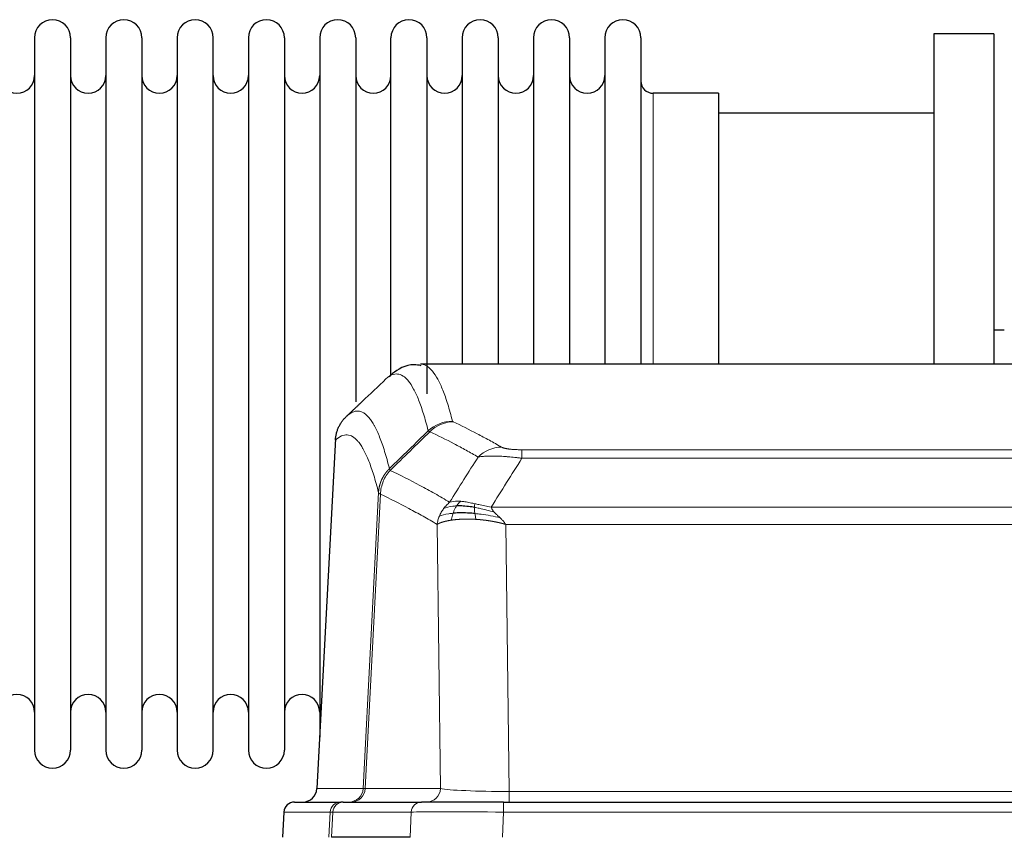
# Model space of a CAD drawing. Header units: inches. Extents: x 0 to 29700, y -16 to 21000.
# Tile 147 of 235: x 6698 to 6977, y 17086 to 17318. Entities that reach past the tile are written whole.
import ezdxf

# ---------------------------------------------------------------- set-up
doc = ezdxf.new("R2010")
doc.units = ezdxf.units.IN
doc.layers.add('1', color=7, linetype='Continuous', true_color=0xffffff)

msp = doc.modelspace()

# ---------------------------------------------------------------- linework, layer by layer
at = {"layer": '1', "color": 2, "linetype": 'Continuous', "lineweight": 25}
for p, q in [((6702.467, 17312.507), (6702.467, 17110.707)), ((6712.667, 17312.507), (6712.667, 17110.707)), ((6722.667, 17312.507), (6722.667, 17110.707)), ((6732.867, 17312.507), (6732.867, 17110.707)), ((6742.867, 17312.507), (6742.867, 17110.707)), ((6753.067, 17110.707), (6753.067, 17312.507)), ((6763.067, 17312.507), (6763.067, 17110.707)), ((6773.267, 17312.507), (6773.267, 17110.707)), ((6783.267, 17312.507), (6783.267, 17211.607)), ((6793.467, 17312.507), (6793.467, 17211.607)), ((6803.467, 17217.013), (6803.467, 17312.507)), ((6813.667, 17312.507), (6813.667, 17211.607)), ((6823.667, 17312.507), (6823.667, 17220.007)), ((6833.867, 17312.507), (6833.867, 17220.007)), ((6843.867, 17312.507), (6843.867, 17220.007)), ((6854.067, 17312.507), (6854.067, 17220.007)), ((6864.067, 17312.507), (6864.067, 17220.007)), ((6874.267, 17312.507), (6874.267, 17220.007)), ((6974.267, 17313.607), (6957.267, 17313.607)), ((6957.267, 17313.607), (6957.267, 17220.009)), ((6974.267, 17313.607), (6974.267, 17220.009)), ((6896.267, 17296.757), (6877.767, 17296.757)), ((6896.267, 17296.757), (6896.267, 17220.003)), ((6957.267, 17291.107), (6896.262, 17291.107)), ((6977.255, 17229.627), (6974.214, 17229.627)), ((7074.701, 17220.002), (6811.833, 17220.002)), ((6783.267, 17211.607), (6783.267, 17114.386)), ((6793.467, 17211.607), (6793.467, 17209.329)), ((6787.765, 17198.982), (6782.491, 17099.79)), ((6776.12, 17096.002), (6789.23, 17096.002)), ((6789.928, 17096.002), (6789.23, 17096.002)), ((6789.928, 17096.002), (6812.102, 17096.002)), ((6835.357, 17096.002), (6812.102, 17096.002)), ((6835.357, 17096.002), (7051.177, 17096.002)), ((6773.109, 17093.161), (6772.728, 17086.002)), ((6808.902, 17086.002), (6786.647, 17086.002))]:
    msp.add_line(p, q, dxfattribs=at)
at = {"layer": '1', "color": 110, "linetype": 'Continuous', "lineweight": 13}
for p, q in [((6877.767, 17296.757), (6877.767, 17220.003)), ((6787.751, 17198.488), (6782.503, 17099.793)), ((6840.596, 17195.795), (7045.938, 17195.795)), ((6840.596, 17193.379), (6840.596, 17195.795)), ((7045.938, 17193.379), (6840.596, 17193.379)), ((6795.57, 17099.793), (6799.946, 17183.661)), ((6800.502, 17183.185), (6796.151, 17099.793)), ((6831.864, 17179.548), (7054.67, 17179.548)), ((6817.503, 17099.793), (6816.545, 17174.64)), ((7050.557, 17174.65), (6835.977, 17174.65)), ((6835.977, 17174.65), (6836.945, 17098.967)), ((6782.503, 17099.793), (6795.57, 17099.793)), ((6796.151, 17099.793), (6817.503, 17099.793)), ((6836.945, 17098.967), (7049.588, 17098.967)), ((6836.945, 17096.002), (6836.945, 17098.967)), ((6835.357, 17093.159), (6835.357, 17096.002)), ((6773.125, 17093.159), (6772.745, 17086.002)), ((6786.236, 17093.159), (6773.125, 17093.159)), ((6785.863, 17086.002), (6786.236, 17093.159)), ((6787.021, 17093.159), (6786.647, 17086.002)), ((6809.195, 17093.159), (6787.021, 17093.159)), ((6808.902, 17086.002), (6809.195, 17093.159)), ((6835.357, 17093.159), (6835.064, 17086.002)), ((7051.177, 17093.159), (6835.357, 17093.159))]:
    msp.add_line(p, q, dxfattribs=at)
at = {"layer": '1', "color": 2, "linetype": 'Continuous', "lineweight": 25}
for centre, radius, start, end in [((6707.567, 17312.507), 5.1, 0, 180), ((6727.767, 17312.507), 5.1, 0, 180), ((6747.967, 17312.507), 5.1, 0, 180), ((6768.167, 17312.507), 5.1, 0, 180), ((6788.367, 17312.507), 5.1, 0, 180), ((6808.567, 17312.507), 5.1, 0, 180), ((6828.767, 17312.507), 5.1, 0, 180), ((6848.967, 17312.507), 5.1, 0, 180), ((6869.167, 17312.507), 5.1, 0, 180), ((6697.467, 17301.757), 5, 180, 0), ((6717.667, 17301.757), 5, 180, 0), ((6737.867, 17301.757), 5, 180, 0), ((6758.067, 17301.757), 5, 180, 0), ((6778.267, 17301.757), 5, 180, 0), ((6798.467, 17301.757), 5, 180, 0), ((6818.667, 17301.757), 5, 180, 0), ((6838.867, 17301.757), 5, 180, 0), ((6859.067, 17301.757), 5, 180, 0), ((6877.767, 17300.257), 3.5, 180, 270), ((6697.467, 17121.457), 5, 0, 180), ((6717.667, 17121.457), 5, 0, 180), ((6737.867, 17121.457), 5, 0, 180), ((6758.067, 17121.457), 5, 0, 180), ((6778.267, 17121.457), 5, 0, 180), ((6707.567, 17110.707), 5.1, 180, 0), ((6727.767, 17110.707), 5.1, 180, 0), ((6747.967, 17110.707), 5.1, 180, 0), ((6768.167, 17110.707), 5.1, 180, 0)]:
    msp.add_arc(centre, radius, start, end, dxfattribs=at)
at = {"layer": '1', "color": 110, "linetype": 'Continuous', "lineweight": 13}
for centre, major_axis, ratio, start_param, end_param in [((6820.9, 17193.945), (-9.695, -2.45), 0.9931439, 4.4664808, 5.2238901), ((6821.087, 17193.785), (-4.281, -9.037), 0.9659395, 3.5975691, 4.3432065), ((6834.749, 17186.639), (-4.97, -8.677), 0.9635717, 3.6779385, 4.4208965), ((6791.578, 17100.002), (0, 4), 0.9993908, 3.1415927, 4.6600291), ((6792.275, 17100.002), (0, 4), 0.9702957, 3.1415927, 4.6600291), ((6815.596, 17100.002), (20.038, 0.208), 0.001459, 3.176361, 3.3855124), ((6813.627, 17100.002), (0, 4), 0.9702957, 3.1415927, 4.6600291), ((6836.866, 17100.002), (-20.002, 0.052), 0.0517476, 0.2535919, 1.5749043), ((6789.23, 17093.002), (0, 3), 0.9993908, 0, 1.5184364), ((6789.928, 17093.002), (0, 3), 0.9702957, 0, 1.5184364), ((6812.102, 17093.002), (0, 3), 0.9702957, 0, 1.5184364), ((6813.248, 17093.002), (-27.029, 0.156), 0.000812, 6.0391365, 6.248288), ((6835.408, 17093.002), (-27.018, 0.123), 0.0058026, 4.7143189, 6.0386286)]:
    msp.add_ellipse(centre, major_axis=major_axis, ratio=ratio, start_param=start_param, end_param=end_param, dxfattribs=at)
at = {"layer": '1', "color": 2, "linetype": 'Continuous', "lineweight": 25}
for centre, major_axis, start_param, end_param in [((6778.511, 17100.002), (0, 4), 3.1415927, 4.6600291), ((6776.12, 17093.002), (0, 3), 0, 1.5184364)]:
    msp.add_ellipse(centre, major_axis=major_axis, ratio=0.9993908, start_param=start_param, end_param=end_param, dxfattribs=at)
for points, knots in [([(6812.062, 17219.597), (6811.361, 17219.756), (6808.283, 17220.248), (6804.667, 17218.143), (6803.204, 17216.752), (6802.938, 17216.429)], [0, 0, 0, 0, 0.1798952, 0.8294892, 1, 1, 1, 1]), ([(6787.751, 17198.488), (6787.781, 17199.12), (6787.871, 17199.747), (6788.094, 17200.666), (6788.182, 17200.968), (6788.388, 17201.563), (6788.505, 17201.855), (6788.767, 17202.426), (6788.911, 17202.705), (6789.225, 17203.248), (6789.395, 17203.512), (6789.759, 17204.021), (6789.953, 17204.267), (6790.364, 17204.738), (6790.58, 17204.964), (6790.806, 17205.179)], [0, 0, 0, 0, 0.25, 0.25, 0.375, 0.375, 0.5, 0.5, 0.625, 0.625, 0.75, 0.75, 0.875, 0.875, 1, 1, 1, 1]), ([(6827.265, 17177.717), (6826.976, 17177.744), (6826.689, 17177.767), (6825.555, 17177.85), (6824.732, 17177.885), (6823.167, 17177.904), (6822.426, 17177.888), (6821.508, 17177.836), (6821.284, 17177.82), (6821.067, 17177.802)], [0, 0, 0, 0, 0.125, 0.125, 0.5, 0.5, 0.875, 0.875, 1, 1, 1, 1]), ([(6827.096, 17179.459), (6826.867, 17179.498), (6826.64, 17179.535), (6825.738, 17179.67), (6825.079, 17179.748), (6823.809, 17179.852), (6823.199, 17179.877), (6822.428, 17179.875), (6822.238, 17179.871), (6822.053, 17179.865)], [0, 0, 0, 0, 0.125, 0.125, 0.5, 0.5, 0.875, 0.875, 1, 1, 1, 1])]:
    msp.add_open_spline(points, degree=3, knots=knots, dxfattribs=at)
at = {"layer": '1', "color": 110, "linetype": 'Continuous', "lineweight": 13}
for points, knots in [([(6811.92, 17220.002), (6812.013, 17220.002), (6812.636, 17219.973), (6813.25, 17219.749), (6814.02, 17219.252), (6814.403, 17218.95), (6814.781, 17218.569), (6815.032, 17218.298), (6815.157, 17218.153), (6815.781, 17217.386), (6816.272, 17216.631), (6816.998, 17215.288), (6817.237, 17214.805), (6817.713, 17213.769), (6817.949, 17213.216), (6818.651, 17211.451), (6819.572, 17208.816), (6820.462, 17205.62), (6820.9, 17203.881)], [0, 0, 0, 0, 0.0285367, 0.1904473, 0.1904473, 0.2714026, 0.3118802, 0.3118802, 0.3523578, 0.3523578, 0.5142684, 0.5142684, 0.5952236, 0.5952236, 0.6761789, 0.6761789, 0.8380895, 1, 1, 1, 1]), ([(6814.032, 17201.142), (6813.594, 17202.88), (6812.703, 17206.074), (6811.781, 17208.706), (6811.078, 17210.47), (6810.841, 17211.023), (6810.365, 17212.058), (6810.125, 17212.541), (6809.399, 17213.883), (6808.907, 17214.638), (6808.282, 17215.405), (6808.157, 17215.549), (6807.905, 17215.821), (6807.527, 17216.202), (6807.143, 17216.503), (6806.372, 17217.001), (6805.328, 17217.383), (6803.718, 17217.112), (6802.616, 17216.368), (6802.058, 17215.855)], [0, 0, 0, 0, 0.125, 0.25, 0.25, 0.3125, 0.3125, 0.375, 0.375, 0.5, 0.5, 0.53125, 0.53125, 0.5625, 0.625, 0.625, 0.75, 0.875, 1, 1, 1, 1]), ([(6790.806, 17205.179), (6791.378, 17205.733), (6792.505, 17206.547), (6794.151, 17206.892), (6795.217, 17206.538), (6796.005, 17206.053), (6796.397, 17205.756), (6796.848, 17205.314), (6797.041, 17205.104), (6797.169, 17204.959), (6797.232, 17204.884), (6797.551, 17204.5), (6797.931, 17203.984), (6798.369, 17203.286), (6798.555, 17202.966), (6798.679, 17202.749), (6798.741, 17202.637), (6799.298, 17201.617), (6800.27, 17199.512), (6801.681, 17195.48), (6802.589, 17192.209), (6803.036, 17190.427)], [0, 0, 0, 0, 0.125, 0.25, 0.375, 0.375, 0.4375, 0.46875, 0.484375, 0.484375, 0.5, 0.5, 0.5625, 0.59375, 0.609375, 0.609375, 0.625, 0.625, 0.75, 0.875, 1, 1, 1, 1]), ([(6821.087, 17203.719), (6821.031, 17203.746), (6820.988, 17203.773), (6820.926, 17203.827), (6820.907, 17203.854), (6820.9, 17203.881)], [0, 0, 0, 0, 0.5, 0.5, 1, 1, 1, 1]), ([(6821.087, 17203.719), (6823.373, 17202.632), (6825.654, 17201.491), (6829.07, 17199.697), (6830.207, 17199.086), (6832.479, 17197.836), (6833.615, 17197.197), (6834.749, 17196.545)], [0, 0, 0, 0, 0.5, 0.5, 0.75, 0.75, 1, 1, 1, 1]), ([(6799.946, 17183.661), (6799.501, 17185.441), (6798.596, 17188.709), (6797.189, 17192.741), (6796.219, 17194.849), (6795.664, 17195.871), (6795.602, 17195.983), (6795.478, 17196.201), (6795.292, 17196.521), (6794.856, 17197.221), (6794.477, 17197.739), (6794.159, 17198.126), (6794.096, 17198.201), (6793.968, 17198.346), (6793.776, 17198.558), (6793.326, 17199.003), (6792.936, 17199.304), (6792.149, 17199.795), (6791.086, 17200.159), (6789.445, 17199.833), (6788.321, 17199.034), (6787.751, 17198.488)], [0, 0, 0, 0, 0.125, 0.25, 0.375, 0.375, 0.390625, 0.390625, 0.40625, 0.4375, 0.5, 0.5, 0.515625, 0.515625, 0.53125, 0.5625, 0.625, 0.625, 0.75, 0.875, 1, 1, 1, 1]), ([(6828.169, 17193.72), (6827.033, 17194.373), (6825.897, 17195.012), (6823.621, 17196.263), (6822.483, 17196.875), (6819.063, 17198.671), (6816.779, 17199.814), (6814.491, 17200.903)], [0, 0, 0, 0, 0.25, 0.25, 0.5, 0.5, 1, 1, 1, 1]), ([(6840.596, 17195.795), (6840.413, 17195.795), (6840.231, 17195.796), (6839.867, 17195.801), (6839.687, 17195.804), (6839.332, 17195.813), (6839.156, 17195.819), (6838.809, 17195.833), (6838.638, 17195.841), (6838.428, 17195.853), (6838.386, 17195.856), (6838.302, 17195.861), (6838.177, 17195.869), (6838.056, 17195.877), (6837.817, 17195.895), (6837.509, 17195.921), (6837.222, 17195.951), (6837.049, 17195.972), (6837.015, 17195.976), (6836.947, 17195.984), (6836.913, 17195.988), (6836.813, 17196.001), (6836.748, 17196.01), (6836.559, 17196.037), (6836.439, 17196.056), (6836.213, 17196.094), (6836.105, 17196.114), (6835.903, 17196.155), (6835.807, 17196.177), (6835.694, 17196.204), (6835.672, 17196.209), (6835.628, 17196.22), (6835.606, 17196.226), (6835.543, 17196.242), (6835.502, 17196.253), (6835.383, 17196.287), (6835.309, 17196.31), (6835.172, 17196.356), (6835.109, 17196.379), (6834.932, 17196.449), (6834.833, 17196.496), (6834.749, 17196.545)], [0, 0, 0, 0, 0.0625, 0.0625, 0.125, 0.125, 0.1875, 0.1875, 0.25, 0.25, 0.265625, 0.265625, 0.28125, 0.3125, 0.3125, 0.375, 0.4375, 0.4375, 0.453125, 0.453125, 0.46875, 0.46875, 0.5, 0.5, 0.5625, 0.5625, 0.625, 0.625, 0.6875, 0.6875, 0.703125, 0.703125, 0.71875, 0.71875, 0.75, 0.75, 0.8125, 0.8125, 0.875, 0.875, 1, 1, 1, 1]), ([(6840.596, 17193.379), (6840.261, 17193.422), (6839.928, 17193.463), (6839.265, 17193.541), (6838.936, 17193.578), (6837.961, 17193.682), (6837.323, 17193.742), (6836.62, 17193.8), (6836.542, 17193.807), (6836.387, 17193.819), (6836.309, 17193.825), (6836.078, 17193.843), (6835.925, 17193.854), (6835.47, 17193.886), (6834.875, 17193.923), (6834.303, 17193.951), (6833.881, 17193.969), (6833.673, 17193.976), (6833.467, 17193.983), (6833.331, 17193.987), (6833.263, 17193.989), (6832.658, 17194.004), (6832.15, 17194.008), (6831.431, 17193.999), (6831.198, 17193.994), (6830.86, 17193.983), (6830.749, 17193.979), (6830.53, 17193.97), (6830.423, 17193.964), (6829.895, 17193.935), (6829.507, 17193.903), (6828.792, 17193.823), (6828.466, 17193.775), (6828.169, 17193.72)], [0, 0, 0, 0, 0.0625, 0.0625, 0.125, 0.125, 0.25, 0.25, 0.265625, 0.265625, 0.28125, 0.28125, 0.3125, 0.3125, 0.375, 0.4375, 0.4375, 0.46875, 0.484375, 0.484375, 0.5, 0.5, 0.625, 0.625, 0.6875, 0.6875, 0.71875, 0.71875, 0.75, 0.75, 0.875, 0.875, 1, 1, 1, 1]), ([(6799.946, 17183.661), (6799.947, 17183.678), (6799.949, 17183.712), (6799.952, 17183.763), (6799.955, 17183.813), (6799.959, 17183.864), (6799.963, 17183.915), (6799.967, 17183.965), (6799.971, 17184.016), (6799.976, 17184.067), (6799.98, 17184.117), (6799.986, 17184.168), (6799.991, 17184.218), (6799.996, 17184.269), (6800.002, 17184.319), (6800.008, 17184.37), (6800.015, 17184.42), (6800.021, 17184.47), (6800.028, 17184.521), (6800.035, 17184.571), (6800.043, 17184.621), (6800.05, 17184.672), (6800.058, 17184.722), (6800.066, 17184.772), (6800.075, 17184.822), (6800.083, 17184.872), (6800.092, 17184.922), (6800.101, 17184.972), (6800.111, 17185.022), (6800.12, 17185.072), (6800.13, 17185.122), (6800.14, 17185.171), (6800.151, 17185.221), (6800.161, 17185.271), (6800.172, 17185.32), (6800.183, 17185.37), (6800.195, 17185.419), (6800.206, 17185.469), (6800.218, 17185.518), (6800.23, 17185.568), (6800.243, 17185.617), (6800.255, 17185.666), (6800.268, 17185.715), (6800.281, 17185.764), (6800.295, 17185.813), (6800.308, 17185.862), (6800.322, 17185.911), (6800.336, 17185.96), (6800.35, 17186.008), (6800.365, 17186.057), (6800.38, 17186.106), (6800.395, 17186.154), (6800.41, 17186.203), (6800.426, 17186.251), (6800.442, 17186.299), (6800.458, 17186.347), (6800.474, 17186.395), (6800.49, 17186.444), (6800.507, 17186.491), (6800.524, 17186.539), (6800.541, 17186.587), (6800.559, 17186.635), (6800.577, 17186.682), (6800.595, 17186.73), (6800.613, 17186.777), (6800.631, 17186.825), (6800.65, 17186.872), (6800.669, 17186.919), (6800.688, 17186.966), (6800.707, 17187.013), (6800.727, 17187.06), (6800.747, 17187.106), (6800.767, 17187.153), (6800.787, 17187.2), (6800.808, 17187.246), (6800.828, 17187.292), (6800.855, 17187.352), (6800.889, 17187.425), (6800.93, 17187.511), (6800.972, 17187.597), (6801.014, 17187.682), (6801.057, 17187.767), (6801.101, 17187.851), (6801.146, 17187.935), (6801.192, 17188.019), (6801.238, 17188.102), (6801.285, 17188.185), (6801.333, 17188.267), (6801.382, 17188.349), (6801.431, 17188.43), (6801.481, 17188.511), (6801.532, 17188.591), (6801.584, 17188.671), (6801.637, 17188.751), (6801.69, 17188.83), (6801.744, 17188.908), (6801.798, 17188.986), (6801.854, 17189.063), (6801.91, 17189.14), (6801.966, 17189.217), (6802.024, 17189.292), (6802.082, 17189.368), (6802.141, 17189.442), (6802.201, 17189.517), (6802.261, 17189.59), (6802.322, 17189.663), (6802.383, 17189.736), (6802.446, 17189.808), (6802.509, 17189.879), (6802.572, 17189.95), (6802.637, 17190.02), (6802.701, 17190.089), (6802.767, 17190.158), (6802.833, 17190.226), (6802.9, 17190.294), (6802.967, 17190.361), (6803.013, 17190.405), (6803.036, 17190.427)], [0, 0, 0, 0, 0.0066687, 0.0133374, 0.0200061, 0.0266746, 0.0333432, 0.0400116, 0.0466801, 0.0533484, 0.0600168, 0.066685, 0.0733532, 0.0800214, 0.0866895, 0.0933575, 0.1000255, 0.1066935, 0.1133614, 0.1200292, 0.126697, 0.1333647, 0.1400324, 0.1467001, 0.1533676, 0.1600352, 0.1667026, 0.1733701, 0.1800374, 0.1867047, 0.193372, 0.2000392, 0.2067064, 0.2133735, 0.2200405, 0.2267075, 0.2333745, 0.2400414, 0.2467082, 0.253375, 0.2600418, 0.2667085, 0.2733751, 0.2800417, 0.2867082, 0.2933747, 0.3000412, 0.3067075, 0.3133739, 0.3200401, 0.3267064, 0.3333725, 0.3400387, 0.3467047, 0.3533708, 0.3600367, 0.3667026, 0.3733685, 0.3800343, 0.3867001, 0.3933658, 0.4000315, 0.4066971, 0.4133626, 0.4200281, 0.4266936, 0.433359, 0.4400243, 0.4466896, 0.4533549, 0.4600201, 0.4666852, 0.4733503, 0.4800154, 0.4866804, 0.4933453, 0.5000102, 0.5125098, 0.5250093, 0.5375088, 0.5500082, 0.5625077, 0.5750071, 0.5875066, 0.600006, 0.6125054, 0.6250049, 0.6375043, 0.6500037, 0.6625032, 0.6750026, 0.6875021, 0.7000016, 0.7125011, 0.7250006, 0.7375001, 0.7499997, 0.7624993, 0.7749989, 0.7874985, 0.7999982, 0.812498, 0.8249977, 0.8374975, 0.8499974, 0.8624973, 0.8749972, 0.8874972, 0.8999973, 0.9124974, 0.9249976, 0.9374978, 0.9499981, 0.9624985, 0.9749989, 0.9874994, 1, 1, 1, 1]), ([(6800.502, 17183.185), (6800.524, 17183.816), (6800.601, 17184.444), (6800.865, 17185.672), (6801.051, 17186.273), (6801.522, 17187.425), (6801.808, 17187.977), (6802.466, 17189.015), (6802.839, 17189.5), (6803.248, 17189.944)], [0, 0, 0, 0, 0.25, 0.25, 0.5, 0.5, 0.75, 0.75, 1, 1, 1, 1]), ([(6803.248, 17189.944), (6803.173, 17190.033), (6803.13, 17190.13), (6803.072, 17190.303), (6803.056, 17190.379), (6803.036, 17190.427)], [0, 0, 0, 0, 0.5, 0.5, 1, 1, 1, 1]), ([(6803.248, 17189.944), (6806.07, 17188.605), (6808.885, 17187.185), (6813.099, 17184.93), (6814.502, 17184.158), (6817.304, 17182.573), (6818.704, 17181.759), (6820.101, 17180.926)], [0, 0, 0, 0, 0.5, 0.5, 0.75, 0.75, 1, 1, 1, 1]), ([(6800.502, 17183.185), (6800.497, 17183.188), (6800.487, 17183.194), (6800.472, 17183.204), (6800.457, 17183.214), (6800.442, 17183.224), (6800.426, 17183.233), (6800.411, 17183.243), (6800.396, 17183.253), (6800.38, 17183.263), (6800.365, 17183.273), (6800.349, 17183.283), (6800.334, 17183.293), (6800.319, 17183.303), (6800.303, 17183.313), (6800.288, 17183.323), (6800.273, 17183.333), (6800.258, 17183.343), (6800.243, 17183.353), (6800.228, 17183.363), (6800.214, 17183.373), (6800.199, 17183.383), (6800.185, 17183.394), (6800.171, 17183.404), (6800.157, 17183.414), (6800.144, 17183.424), (6800.13, 17183.434), (6800.11, 17183.451), (6800.084, 17183.472), (6800.055, 17183.498), (6800.032, 17183.522), (6800.012, 17183.544), (6799.996, 17183.565), (6799.984, 17183.583), (6799.974, 17183.599), (6799.966, 17183.613), (6799.96, 17183.625), (6799.955, 17183.636), (6799.952, 17183.645), (6799.949, 17183.651), (6799.948, 17183.656), (6799.947, 17183.659), (6799.946, 17183.661), (6799.946, 17183.661)], [0, 0, 0, 0, 0.0155045, 0.0313064, 0.0474058, 0.0638028, 0.0804975, 0.0974898, 0.1147799, 0.1323678, 0.1502535, 0.1684372, 0.1869188, 0.2056984, 0.224776, 0.2441517, 0.2638255, 0.2837975, 0.3040676, 0.3246359, 0.3455025, 0.3666674, 0.3881306, 0.4098921, 0.431952, 0.4543102, 0.4769669, 0.499922, 0.5635887, 0.6229234, 0.6779259, 0.7285963, 0.7749346, 0.8169408, 0.8546148, 0.8879566, 0.9169663, 0.9416439, 0.9619893, 0.9780025, 0.9896835, 0.9970323, 1, 1, 1, 1]), ([(6816.545, 17174.64), (6815.214, 17175.426), (6813.882, 17176.194), (6811.214, 17177.693), (6809.879, 17178.423), (6805.868, 17180.56), (6803.188, 17181.909), (6800.502, 17183.185)], [0, 0, 0, 0, 0.25, 0.25, 0.5, 0.5, 1, 1, 1, 1]), ([(6818.394, 17179.119), (6818.64, 17179.449), (6818.907, 17179.767), (6819.477, 17180.371), (6819.781, 17180.657), (6820.101, 17180.926)], [0, 0, 0, 0, 0.5, 0.5, 1, 1, 1, 1]), ([(6823.277, 17181.187), (6822.978, 17181.213), (6822.688, 17181.229), (6821.561, 17181.244), (6820.795, 17181.15), (6820.101, 17180.926)], [0, 0, 0, 0, 0.25, 0.25, 1, 1, 1, 1]), ([(6822.053, 17179.865), (6822.151, 17180.015), (6822.253, 17180.156), (6822.51, 17180.485), (6822.667, 17180.659), (6822.978, 17180.959), (6823.131, 17181.086), (6823.277, 17181.187)], [0, 0, 0, 0, 0.25, 0.25, 0.625, 0.625, 1, 1, 1, 1]), ([(6827.246, 17180.492), (6827.066, 17180.532), (6826.887, 17180.571), (6826.18, 17180.725), (6825.666, 17180.832), (6824.672, 17181.013), (6824.192, 17181.088), (6823.578, 17181.159), (6823.426, 17181.174), (6823.277, 17181.187)], [0, 0, 0, 0, 0.125, 0.125, 0.5, 0.5, 0.875, 0.875, 1, 1, 1, 1]), ([(6827.096, 17179.459), (6827.094, 17179.583), (6827.096, 17179.699), (6827.109, 17179.964), (6827.125, 17180.101), (6827.174, 17180.33), (6827.206, 17180.423), (6827.246, 17180.492)], [0, 0, 0, 0, 0.25, 0.25, 0.625, 0.625, 1, 1, 1, 1]), ([(6831.864, 17179.548), (6830.644, 17179.737), (6829.468, 17179.994), (6827.974, 17180.328), (6827.607, 17180.411), (6827.246, 17180.492)], [0, 0, 0, 0, 0.75, 0.75, 1, 1, 1, 1]), ([(6817.184, 17176.978), (6817.34, 17177.354), (6817.52, 17177.722), (6817.925, 17178.438), (6818.149, 17178.785), (6818.394, 17179.119)], [0, 0, 0, 0, 0.5, 0.5, 1, 1, 1, 1]), ([(6821.067, 17177.802), (6820.632, 17177.766), (6820.222, 17177.721), (6818.692, 17177.504), (6817.796, 17177.264), (6817.184, 17176.978)], [0, 0, 0, 0, 0.25, 0.25, 1, 1, 1, 1]), ([(6822.053, 17179.865), (6821.681, 17179.852), (6821.324, 17179.826), (6819.964, 17179.675), (6819.093, 17179.45), (6818.394, 17179.119)], [0, 0, 0, 0, 0.25, 0.25, 1, 1, 1, 1]), ([(6820.577, 17175.841), (6820.612, 17176.041), (6820.655, 17176.265), (6820.76, 17176.744), (6820.823, 17177), (6820.949, 17177.441), (6821.005, 17177.621), (6821.067, 17177.802)], [0, 0, 0, 0, 0.375, 0.375, 0.75, 0.75, 1, 1, 1, 1]), ([(6821.067, 17177.802), (6821.098, 17177.893), (6821.13, 17177.984), (6821.264, 17178.347), (6821.377, 17178.62), (6821.627, 17179.145), (6821.763, 17179.398), (6821.955, 17179.713), (6822.003, 17179.79), (6822.053, 17179.865)], [0, 0, 0, 0, 0.125, 0.125, 0.5, 0.5, 0.875, 0.875, 1, 1, 1, 1]), ([(6832.735, 17178.105), (6831.324, 17178.527), (6829.888, 17178.903), (6828.017, 17179.293), (6827.554, 17179.381), (6827.096, 17179.459)], [0, 0, 0, 0, 0.75, 0.75, 1, 1, 1, 1]), ([(6827.265, 17177.717), (6827.253, 17177.794), (6827.241, 17177.872), (6827.196, 17178.182), (6827.167, 17178.413), (6827.124, 17178.858), (6827.109, 17179.071), (6827.099, 17179.333), (6827.097, 17179.397), (6827.096, 17179.459)], [0, 0, 0, 0, 0.125, 0.125, 0.5, 0.5, 0.875, 0.875, 1, 1, 1, 1]), ([(6827.579, 17176.066), (6827.546, 17176.229), (6827.507, 17176.415), (6827.425, 17176.817), (6827.382, 17177.034), (6827.315, 17177.409), (6827.289, 17177.562), (6827.265, 17177.717)], [0, 0, 0, 0, 0.375, 0.375, 0.75, 0.75, 1, 1, 1, 1]), ([(6834.406, 17176.486), (6832.634, 17176.938), (6830.804, 17177.285), (6828.43, 17177.598), (6827.843, 17177.663), (6827.265, 17177.717)], [0, 0, 0, 0, 0.75, 0.75, 1, 1, 1, 1]), ([(6832.735, 17178.105), (6832.616, 17178.232), (6832.506, 17178.357), (6832.258, 17178.667), (6832.133, 17178.849), (6831.947, 17179.205), (6831.885, 17179.379), (6831.864, 17179.548)], [0, 0, 0, 0, 0.25, 0.25, 0.625, 0.625, 1, 1, 1, 1]), ([(6834.406, 17176.486), (6834.332, 17176.558), (6834.258, 17176.629), (6833.962, 17176.911), (6833.74, 17177.117), (6833.313, 17177.521), (6833.108, 17177.719), (6832.855, 17177.977), (6832.794, 17178.041), (6832.735, 17178.105)], [0, 0, 0, 0, 0.125, 0.125, 0.5, 0.5, 0.875, 0.875, 1, 1, 1, 1]), ([(6816.545, 17174.64), (6816.602, 17175.036), (6816.684, 17175.432), (6816.898, 17176.213), (6817.029, 17176.6), (6817.184, 17176.978)], [0, 0, 0, 0, 0.5, 0.5, 1, 1, 1, 1]), ([(6820.577, 17175.841), (6820.565, 17175.839), (6820.542, 17175.836), (6820.507, 17175.831), (6820.471, 17175.825), (6820.436, 17175.82), (6820.399, 17175.814), (6820.363, 17175.808), (6820.326, 17175.802), (6820.289, 17175.796), (6820.251, 17175.79), (6820.213, 17175.784), (6820.174, 17175.778), (6820.136, 17175.771), (6820.096, 17175.764), (6820.057, 17175.757), (6820.017, 17175.75), (6819.977, 17175.743), (6819.937, 17175.736), (6819.896, 17175.729), (6819.855, 17175.721), (6819.814, 17175.714), (6819.772, 17175.706), (6819.73, 17175.698), (6819.688, 17175.69), (6819.645, 17175.681), (6819.603, 17175.673), (6819.56, 17175.664), (6819.517, 17175.656), (6819.473, 17175.647), (6819.43, 17175.638), (6819.386, 17175.629), (6819.342, 17175.619), (6819.297, 17175.61), (6819.253, 17175.6), (6819.208, 17175.59), (6819.163, 17175.58), (6819.119, 17175.57), (6819.073, 17175.56), (6819.028, 17175.55), (6818.983, 17175.539), (6818.937, 17175.528), (6818.892, 17175.517), (6818.846, 17175.506), (6818.8, 17175.495), (6818.754, 17175.483), (6818.708, 17175.472), (6818.662, 17175.46), (6818.616, 17175.448), (6818.57, 17175.436), (6818.523, 17175.424), (6818.477, 17175.411), (6818.431, 17175.399), (6818.385, 17175.386), (6818.338, 17175.373), (6818.292, 17175.36), (6818.246, 17175.346), (6818.2, 17175.333), (6818.154, 17175.319), (6818.108, 17175.305), (6818.062, 17175.291), (6818.016, 17175.277), (6817.97, 17175.263), (6817.925, 17175.248), (6817.879, 17175.233), (6817.834, 17175.218), (6817.789, 17175.203), (6817.744, 17175.188), (6817.699, 17175.172), (6817.655, 17175.156), (6817.61, 17175.14), (6817.566, 17175.124), (6817.522, 17175.108), (6817.478, 17175.092), (6817.435, 17175.075), (6817.392, 17175.058), (6817.349, 17175.041), (6817.307, 17175.024), (6817.264, 17175.007), (6817.223, 17174.989), (6817.181, 17174.971), (6817.14, 17174.953), (6817.099, 17174.935), (6817.059, 17174.917), (6817.019, 17174.898), (6816.979, 17174.879), (6816.94, 17174.86), (6816.902, 17174.841), (6816.864, 17174.822), (6816.826, 17174.802), (6816.789, 17174.783), (6816.752, 17174.763), (6816.716, 17174.743), (6816.681, 17174.723), (6816.646, 17174.702), (6816.612, 17174.681), (6816.578, 17174.661), (6816.556, 17174.647), (6816.545, 17174.64)], [0, 0, 0, 0, 0.0060657, 0.012223, 0.0184718, 0.0248123, 0.0312443, 0.0377679, 0.0443831, 0.0510899, 0.0578883, 0.0647782, 0.0717598, 0.0788329, 0.0859977, 0.093254, 0.1006019, 0.1080414, 0.1155725, 0.1231952, 0.1309095, 0.1387154, 0.1466129, 0.1546019, 0.1626826, 0.1708549, 0.1791188, 0.1874742, 0.1959213, 0.20446, 0.2130903, 0.2218121, 0.2306256, 0.2395307, 0.2485274, 0.2576156, 0.2667955, 0.276067, 0.2854301, 0.2948848, 0.3044311, 0.314069, 0.3237985, 0.3336196, 0.3435324, 0.3535367, 0.3636326, 0.3738202, 0.3840993, 0.3944701, 0.4049324, 0.4154864, 0.426132, 0.4368691, 0.4476979, 0.4586183, 0.4696303, 0.480734, 0.4919292, 0.503216, 0.5145945, 0.5260645, 0.5376262, 0.5492795, 0.5610244, 0.5728609, 0.584789, 0.5968087, 0.60892, 0.621123, 0.6334175, 0.6458037, 0.6582815, 0.6708509, 0.6835119, 0.6962645, 0.7091087, 0.7220445, 0.735072, 0.748191, 0.7614017, 0.774704, 0.7880979, 0.8015834, 0.8151605, 0.8288293, 0.8425896, 0.8564416, 0.8703852, 0.8844204, 0.8985472, 0.9127656, 0.9270756, 0.9414773, 0.9559705, 0.9705554, 0.9852319, 1, 1, 1, 1]), ([(6827.579, 17176.066), (6827.557, 17176.068), (6827.513, 17176.07), (6827.448, 17176.074), (6827.382, 17176.078), (6827.316, 17176.082), (6827.249, 17176.086), (6827.183, 17176.089), (6827.117, 17176.093), (6827.051, 17176.096), (6826.984, 17176.099), (6826.918, 17176.103), (6826.852, 17176.106), (6826.785, 17176.109), (6826.719, 17176.111), (6826.652, 17176.114), (6826.585, 17176.117), (6826.519, 17176.119), (6826.452, 17176.122), (6826.385, 17176.124), (6826.318, 17176.126), (6826.251, 17176.128), (6826.185, 17176.13), (6826.118, 17176.132), (6826.051, 17176.133), (6825.984, 17176.135), (6825.917, 17176.136), (6825.85, 17176.138), (6825.783, 17176.139), (6825.716, 17176.14), (6825.649, 17176.141), (6825.582, 17176.142), (6825.515, 17176.143), (6825.447, 17176.143), (6825.38, 17176.144), (6825.313, 17176.144), (6825.246, 17176.145), (6825.179, 17176.145), (6825.112, 17176.145), (6825.045, 17176.145), (6824.978, 17176.145), (6824.911, 17176.144), (6824.844, 17176.144), (6824.776, 17176.144), (6824.709, 17176.143), (6824.642, 17176.142), (6824.575, 17176.141), (6824.508, 17176.14), (6824.441, 17176.139), (6824.375, 17176.138), (6824.308, 17176.136), (6824.241, 17176.135), (6824.174, 17176.133), (6824.107, 17176.132), (6824.04, 17176.13), (6823.974, 17176.128), (6823.907, 17176.126), (6823.84, 17176.123), (6823.774, 17176.121), (6823.707, 17176.119), (6823.641, 17176.116), (6823.575, 17176.113), (6823.508, 17176.11), (6823.442, 17176.107), (6823.376, 17176.104), (6823.31, 17176.101), (6823.244, 17176.098), (6823.178, 17176.094), (6823.112, 17176.091), (6823.046, 17176.087), (6822.98, 17176.083), (6822.915, 17176.079), (6822.849, 17176.075), (6822.784, 17176.071), (6822.718, 17176.066), (6822.653, 17176.062), (6822.588, 17176.057), (6822.523, 17176.052), (6822.458, 17176.048), (6822.393, 17176.043), (6822.329, 17176.037), (6822.264, 17176.032), (6822.2, 17176.027), (6822.135, 17176.021), (6822.071, 17176.016), (6822.007, 17176.01), (6821.943, 17176.004), (6821.879, 17175.998), (6821.816, 17175.992), (6821.752, 17175.985), (6821.689, 17175.979), (6821.625, 17175.972), (6821.562, 17175.966), (6821.499, 17175.959), (6821.437, 17175.952), (6821.374, 17175.945), (6821.312, 17175.938), (6821.249, 17175.93), (6821.187, 17175.923), (6821.125, 17175.915), (6821.064, 17175.908), (6821.002, 17175.9), (6820.941, 17175.892), (6820.88, 17175.884), (6820.819, 17175.875), (6820.758, 17175.867), (6820.697, 17175.858), (6820.637, 17175.85), (6820.597, 17175.844), (6820.577, 17175.841)], [0, 0, 0, 0, 0.0082024, 0.0164263, 0.0246716, 0.0329384, 0.0412265, 0.0495362, 0.0578672, 0.0662198, 0.0745938, 0.0829892, 0.0914062, 0.0998446, 0.1083045, 0.1167859, 0.1252887, 0.1338131, 0.1423589, 0.1509263, 0.1595151, 0.1681255, 0.1767574, 0.1854108, 0.1940858, 0.2027822, 0.2115002, 0.2202398, 0.2290008, 0.2377835, 0.2465876, 0.2554134, 0.2642606, 0.2731295, 0.2820199, 0.2909319, 0.2998654, 0.3088206, 0.3177973, 0.3267956, 0.3358154, 0.3448569, 0.35392, 0.3630047, 0.3721109, 0.3812388, 0.3903883, 0.3995594, 0.4087522, 0.4179665, 0.4272025, 0.4364601, 0.4457393, 0.4550402, 0.4643627, 0.4737069, 0.4830727, 0.4924601, 0.5018692, 0.5113, 0.5207524, 0.5302265, 0.5397222, 0.5492397, 0.5587788, 0.5683395, 0.577922, 0.5875261, 0.5971519, 0.6067994, 0.6164686, 0.6261595, 0.6358721, 0.6456064, 0.6553624, 0.6651401, 0.6749395, 0.6847606, 0.6946034, 0.704468, 0.7143542, 0.7242622, 0.734192, 0.7441434, 0.7541166, 0.7641115, 0.7741282, 0.7841666, 0.7942268, 0.8043087, 0.8144123, 0.8245377, 0.8346848, 0.8448538, 0.8550444, 0.8652568, 0.875491, 0.885747, 0.8960247, 0.9063242, 0.9166455, 0.9269886, 0.9373534, 0.9477401, 0.9581485, 0.9685787, 0.9790306, 0.9895044, 1, 1, 1, 1]), ([(6835.977, 17174.65), (6835.955, 17174.656), (6835.911, 17174.669), (6835.844, 17174.687), (6835.778, 17174.706), (6835.711, 17174.724), (6835.644, 17174.742), (6835.577, 17174.76), (6835.51, 17174.778), (6835.443, 17174.796), (6835.376, 17174.814), (6835.309, 17174.832), (6835.241, 17174.849), (6835.174, 17174.867), (6835.106, 17174.884), (6835.039, 17174.901), (6834.971, 17174.919), (6834.903, 17174.936), (6834.835, 17174.953), (6834.767, 17174.969), (6834.699, 17174.986), (6834.63, 17175.003), (6834.562, 17175.019), (6834.494, 17175.036), (6834.425, 17175.052), (6834.356, 17175.068), (6834.288, 17175.084), (6834.219, 17175.1), (6834.15, 17175.116), (6834.081, 17175.132), (6834.012, 17175.147), (6833.943, 17175.163), (6833.874, 17175.178), (6833.804, 17175.194), (6833.735, 17175.209), (6833.665, 17175.224), (6833.596, 17175.239), (6833.526, 17175.254), (6833.456, 17175.268), (6833.386, 17175.283), (6833.317, 17175.298), (6833.247, 17175.312), (6833.177, 17175.326), (6833.106, 17175.34), (6833.036, 17175.354), (6832.966, 17175.368), (6832.896, 17175.382), (6832.825, 17175.396), (6832.755, 17175.409), (6832.684, 17175.423), (6832.614, 17175.436), (6832.543, 17175.449), (6832.472, 17175.463), (6832.401, 17175.475), (6832.331, 17175.488), (6832.26, 17175.501), (6832.189, 17175.514), (6832.118, 17175.526), (6832.046, 17175.539), (6831.975, 17175.551), (6831.904, 17175.563), (6831.833, 17175.575), (6831.761, 17175.587), (6831.69, 17175.599), (6831.619, 17175.611), (6831.547, 17175.622), (6831.476, 17175.634), (6831.404, 17175.645), (6831.333, 17175.656), (6831.261, 17175.667), (6831.189, 17175.678), (6831.117, 17175.689), (6831.046, 17175.7), (6830.974, 17175.71), (6830.902, 17175.721), (6830.83, 17175.731), (6830.758, 17175.741), (6830.686, 17175.751), (6830.614, 17175.761), (6830.542, 17175.771), (6830.47, 17175.781), (6830.398, 17175.791), (6830.326, 17175.8), (6830.254, 17175.809), (6830.182, 17175.819), (6830.109, 17175.828), (6830.037, 17175.837), (6829.965, 17175.846), (6829.893, 17175.854), (6829.82, 17175.863), (6829.748, 17175.871), (6829.676, 17175.88), (6829.604, 17175.888), (6829.531, 17175.896), (6829.459, 17175.904), (6829.387, 17175.912), (6829.314, 17175.92), (6829.242, 17175.927), (6829.169, 17175.935), (6829.097, 17175.942), (6829.025, 17175.949), (6828.952, 17175.956), (6828.88, 17175.963), (6828.808, 17175.97), (6828.735, 17175.977), (6828.663, 17175.983), (6828.591, 17175.99), (6828.518, 17175.996), (6828.446, 17176.002), (6828.374, 17176.008), (6828.301, 17176.014), (6828.229, 17176.02), (6828.157, 17176.026), (6828.084, 17176.031), (6828.012, 17176.037), (6827.94, 17176.042), (6827.868, 17176.047), (6827.796, 17176.052), (6827.724, 17176.057), (6827.651, 17176.062), (6827.603, 17176.065), (6827.579, 17176.066)], [0, 0, 0, 0, 0.007775, 0.0155603, 0.0233558, 0.0311618, 0.038978, 0.0468046, 0.0546416, 0.0624889, 0.0703466, 0.0782147, 0.0860931, 0.093982, 0.1018813, 0.109791, 0.1177112, 0.1256417, 0.1335828, 0.1415343, 0.1494962, 0.1574687, 0.1654516, 0.173445, 0.1814489, 0.1894634, 0.1974883, 0.2055238, 0.2135699, 0.2216264, 0.2296936, 0.2377713, 0.2458596, 0.2539585, 0.2620679, 0.270188, 0.2783187, 0.28646, 0.2946119, 0.3027745, 0.3109477, 0.3191316, 0.3273261, 0.3355314, 0.3437472, 0.3519738, 0.3602111, 0.3684591, 0.3767178, 0.3849872, 0.3932673, 0.4015582, 0.4098598, 0.4181722, 0.4264954, 0.4348293, 0.443174, 0.4515295, 0.4598958, 0.4682728, 0.4766607, 0.4850594, 0.493469, 0.5018893, 0.5103206, 0.5187626, 0.5272155, 0.5356793, 0.544154, 0.5526395, 0.561136, 0.5696433, 0.5781615, 0.5866906, 0.5952307, 0.6037817, 0.6123436, 0.6209165, 0.6295003, 0.638095, 0.6467007, 0.6553174, 0.6639451, 0.6725838, 0.6812334, 0.6898941, 0.6985657, 0.7072484, 0.7159421, 0.7246468, 0.7333625, 0.7420893, 0.7508272, 0.759576, 0.768336, 0.777107, 0.7858891, 0.7946823, 0.8034866, 0.812302, 0.8211284, 0.829966, 0.8388147, 0.8476746, 0.8565455, 0.8654276, 0.8743209, 0.8832252, 0.8921408, 0.9010675, 0.9100054, 0.9189544, 0.9279147, 0.9368861, 0.9458688, 0.9548626, 0.9638676, 0.9728839, 0.9819114, 0.9909501, 1, 1, 1, 1]), ([(6835.977, 17174.65), (6835.824, 17174.896), (6835.648, 17175.135), (6835.265, 17175.602), (6835.058, 17175.829), (6834.7, 17176.198), (6834.554, 17176.343), (6834.406, 17176.486)], [0, 0, 0, 0, 0.375, 0.375, 0.75, 0.75, 1, 1, 1, 1])]:
    msp.add_open_spline(points, degree=3, knots=knots, dxfattribs=at)
at = {"layer": '1', "color": 2, "linetype": 'Continuous', "lineweight": 25}
for points, degree in [([(6802.058, 17215.855), (6799.81, 17213.723), (6797.563, 17211.591), (6795.316, 17209.459)], 3), ([(6795.316, 17209.459), (6790.808, 17205.181)], 1)]:
    msp.add_open_spline(points, degree=degree, dxfattribs=at)
at = {"layer": '1', "color": 110, "linetype": 'Continuous', "lineweight": 13}
for points in [[(6803.036, 17190.427), (6806.701, 17193.999), (6810.366, 17197.571), (6814.032, 17201.142)], [(6814.491, 17200.903), (6810.743, 17197.25), (6806.995, 17193.597), (6803.248, 17189.944)], [(6814.491, 17200.903), (6814.379, 17200.954), (6814.19, 17201.046), (6814.073, 17201.114), (6814.032, 17201.142)], [(6820.101, 17180.926), (6822.776, 17185.194), (6825.465, 17189.459), (6828.169, 17193.72)], [(6840.596, 17193.379), (6837.668, 17188.773), (6834.757, 17184.163), (6831.864, 17179.548)]]:
    msp.add_open_spline(points, degree=3, dxfattribs=at)

doc.saveas('drawing.dxf')
